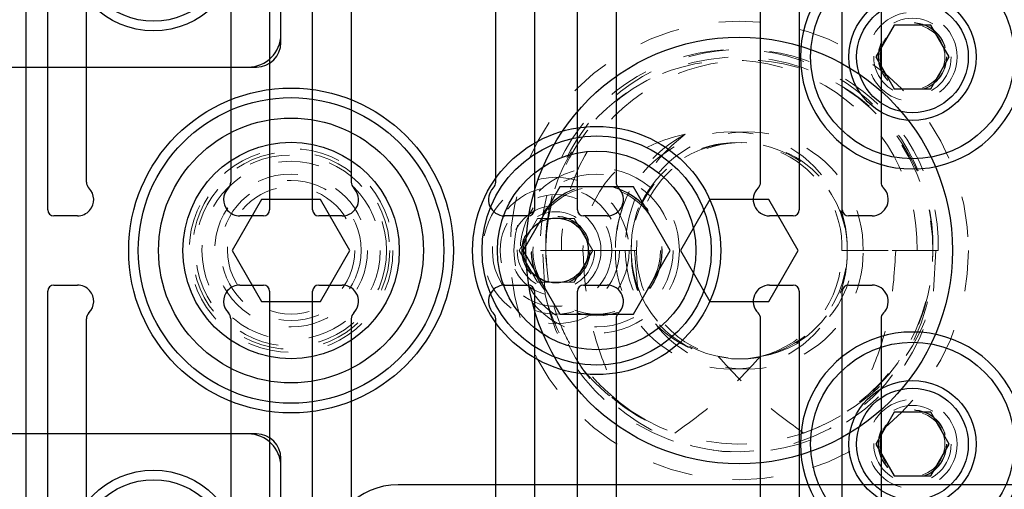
# Model space of a CAD drawing. Header units: inches. Extents: x 1802 to 2468, y -208 to -72.
# Tile 226 of 256: x 2002.97 to 2005.39, y -88.83 to -87.68. Entities that reach past the tile are written whole.
import ezdxf

# ---------------------------------------------------------------- set-up
doc = ezdxf.new("R2010")
doc.units = ezdxf.units.IN
doc.header["$LTSCALE"] = 0.5
doc.header["$MEASUREMENT"] = 0
doc.linetypes.add('HIDDEN', pattern=[0.225, 0.15, -0.075])
for name, color, linetype in [('APP-M-S', 30, 'Continuous'), ('APP-M-S2', 1, 'Continuous'), ('DIE-M-S', 8, 'Continuous'), ('DIE-M-S3', 8, 'Continuous'), ('DSS-M-S', 53, 'Continuous'), ('DST-M-S', 53, 'Continuous'), ('ST1-M-S', 193, 'Continuous'), ('ST2-M-S', 193, 'Continuous'), ('SVD-M-S', 8, 'Continuous'), ('SVE-M-S', 8, 'Continuous'), ('SVF-M-S', 8, 'Continuous')]:
    doc.layers.add(name, color=color, linetype=linetype)

msp = doc.modelspace()

# ---------------------------------------------------------------- hatches: boundary and pattern name
at = {"layer": 'APP-M-S2'}
h = msp.add_hatch(dxfattribs=at)
h.set_pattern_fill('ANSI31', color=256, scale=0.5, style=0)
h.set_pattern_definition([(45, (70.28118, 1e-14), (-0.0441941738, 0.0441941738), [])])
h.paths.add_polyline_path([(2008.18748, -86.7126, 1), (2008.18748, -86.5236, 1)])
h.paths.add_polyline_path([(2008.18748, -89.9626, 1), (2008.18748, -89.7736, 1)])
h.paths.add_polyline_path([(2007.48465, -89.42298), (2007.48465, -88.34298, 0.4142136), (2007.46965, -88.32798), (2007.41178, -88.32798, 0.6707333), (2007.38369, -88.39647, -0.2007469), (2007.38965, -88.41071), (2007.38965, -89.42298, 0.4142136), (2007.40465, -89.43798), (2007.46965, -89.43798, 0.4142136)])
h.paths.add_polyline_path([(2007.03532, -89.42298), (2007.03532, -88.41071, -0.2007469), (2007.04128, -88.39647, 0.6707333), (2007.01319, -88.32798), (2006.95532, -88.32798, 0.4142136), (2006.94032, -88.34298), (2006.94032, -89.42298, 0.4142136), (2006.95532, -89.43798), (2007.02032, -89.43798, 0.4142136)])
h.paths.add_polyline_path([(2006.83465, -88.14322), (2006.83465, -87.06322, 0.4142136), (2006.81965, -87.04822), (2006.75465, -87.04822, 0.4142136), (2006.73965, -87.06322), (2006.73965, -88.07549, -0.2007469), (2006.73369, -88.08974, 0.6707333), (2006.76178, -88.15822), (2006.81965, -88.15822, 0.4142136)])
h.paths.add_polyline_path([(2006.38532, -88.07549), (2006.38532, -87.06322, 0.4142136), (2006.37032, -87.04822), (2006.30532, -87.04822, 0.4142136), (2006.29032, -87.06322), (2006.29032, -88.14322, 0.4142136), (2006.30532, -88.15822), (2006.36319, -88.15822, 0.6707333), (2006.39128, -88.08974, -0.2007469)])
h.paths.add_polyline_path([(2005.49685, -89.73111), (2005.53511, -89.5553, 0.0536198), (2005.53965, -89.51311), (2005.53965, -89.4836, 0.4142136), (2005.51965, -89.4636), (2005.45465, -89.4636, 0.4142136), (2005.43965, -89.4786), (2005.43965, -89.51311, -0.0536198), (2005.4374, -89.53403), (2005.39914, -89.70985, -0.3527589), (2005.35105, -89.7486), (2005.17392, -89.7486, -0.3527589), (2005.12583, -89.70985), (2005.08757, -89.53403, -0.0536198), (2005.08532, -89.51311), (2005.08532, -89.4786, 0.4142136), (2005.07032, -89.4636), (2005.00532, -89.4636, 0.4142136), (2004.98532, -89.4836), (2004.98532, -89.51311, 0.0536198), (2004.98986, -89.5553), (2005.02812, -89.73111, 0.3527589), (2005.17392, -89.8486), (2005.35105, -89.8486, 0.3527589)])
h.paths.add_polyline_path([(2005.49685, -86.75509, 0.3527589), (2005.35105, -86.63761), (2005.17392, -86.63761, 0.3527589), (2005.02812, -86.75509), (2004.98986, -86.9309, 0.0536198), (2004.98532, -86.9731), (2004.98532, -87.00261, 0.4142136), (2005.00532, -87.02261), (2005.07032, -87.02261, 0.4142136), (2005.08532, -87.00761), (2005.08532, -86.9731, -0.0536198), (2005.08757, -86.95217), (2005.12583, -86.77636, -0.3527589), (2005.17392, -86.73761), (2005.35105, -86.73761, -0.3527589), (2005.39914, -86.77636), (2005.4374, -86.95217, -0.0536198), (2005.43965, -86.9731), (2005.43965, -87.00761, 0.4142136), (2005.45465, -87.02261), (2005.51965, -87.02261, 0.4142136), (2005.53965, -87.00261), (2005.53965, -86.9731, 0.0536198), (2005.53511, -86.9309)])

# ---------------------------------------------------------------- linework, layer by layer
at = {"layer": 'APP-M-S', "linetype": 'Continuous', "lineweight": 25}
for p, q in [((2003.04032, -88.14322), (2003.04032, -87.06322)), ((2003.13532, -88.07549), (2003.13532, -87.07746)), ((2003.48965, -87.07746), (2003.48965, -88.07549)), ((2003.58465, -87.06322), (2003.58465, -88.14322)), ((2003.69032, -88.14322), (2003.69032, -87.06322)), ((2003.78532, -87.0766), (2003.78532, -88.07549)), ((2004.13965, -88.07549), (2004.13965, -87.0766)), ((2004.23465, -87.06322), (2004.23465, -88.14322)), ((2004.34032, -88.14322), (2004.34032, -87.06322)), ((2004.43532, -87.0766), (2004.43532, -88.07549)), ((2004.78965, -88.07549), (2004.78965, -87.06322)), ((2004.88465, -87.06322), (2004.88465, -88.14322)), ((2004.99032, -88.14322), (2004.99032, -87.06322)), ((2005.08532, -87.06322), (2005.08532, -88.07549)), ((2003.11319, -88.15822), (2003.05532, -88.15822)), ((2003.56965, -88.15822), (2003.51178, -88.15822)), ((2003.76319, -88.15822), (2003.70532, -88.15822)), ((2004.21965, -88.15822), (2004.16178, -88.15822)), ((2004.41319, -88.15822), (2004.35532, -88.15822)), ((2004.86965, -88.15822), (2004.81178, -88.15822)), ((2005.06319, -88.15822), (2005.00532, -88.15822)), ((2003.05532, -88.32798), (2003.11319, -88.32798)), ((2003.51178, -88.32798), (2003.56965, -88.32798)), ((2003.70532, -88.32798), (2003.76319, -88.32798)), ((2004.16178, -88.32798), (2004.21965, -88.32798)), ((2004.35532, -88.32798), (2004.41319, -88.32798)), ((2004.81178, -88.32798), (2004.86965, -88.32798)), ((2005.00532, -88.32798), (2005.06319, -88.32798)), ((2003.04032, -89.42298), (2003.04032, -88.34298)), ((2003.58465, -88.34298), (2003.58465, -89.42298)), ((2003.69032, -89.42298), (2003.69032, -88.34298)), ((2004.23465, -88.34298), (2004.23465, -89.42298)), ((2004.34032, -89.42298), (2004.34032, -88.34298)), ((2004.88465, -88.34298), (2004.88465, -89.42298)), ((2004.99032, -89.42298), (2004.99032, -88.34298)), ((2003.13532, -89.40875), (2003.13532, -88.41071)), ((2003.48965, -88.41071), (2003.48965, -89.40875)), ((2003.78532, -88.41071), (2003.78532, -89.40961)), ((2004.13965, -89.40961), (2004.13965, -88.41071)), ((2004.43532, -88.41071), (2004.43532, -89.40961)), ((2004.78965, -89.42298), (2004.78965, -88.41071)), ((2005.08532, -88.41071), (2005.08532, -89.42298))]:
    msp.add_line(p, q, dxfattribs=at)
for centre, radius, start, end in [((2003.15532, -88.07549), 0.02, 180, 225.40429), ((2003.11319, -88.11822), 0.04, 318.59038, 45.40429), ((2003.51178, -88.11822), 0.04, 134.59571, 221.40962), ((2003.46965, -88.07549), 0.02, 314.59571, 0), ((2003.76319, -88.11822), 0.04, 270, 45.40429), ((2003.80532, -88.07549), 0.02, 180, 225.40429), ((2004.16178, -88.11822), 0.04, 134.59571, 270), ((2004.11965, -88.07549), 0.02, 314.59571, 0), ((2004.41319, -88.11822), 0.04, 270, 45.40429), ((2004.45532, -88.07549), 0.02, 180, 225.40429), ((2004.81178, -88.11822), 0.04, 134.59571, 270), ((2004.76965, -88.07549), 0.02, 314.59571, 0), ((2005.06319, -88.11822), 0.04, 270, 45.40429), ((2005.10532, -88.07549), 0.02, 180, 225.40429), ((2003.05532, -88.14322), 0.015, 180, 270), ((2003.11319, -88.11822), 0.04, 270, 318.59038), ((2003.51178, -88.11822), 0.04, 221.40962, 270), ((2003.56965, -88.14322), 0.015, 270, 0), ((2003.70532, -88.14322), 0.015, 180, 270), ((2004.21965, -88.14322), 0.015, 270, 0), ((2004.35532, -88.14322), 0.015, 180, 270), ((2004.86965, -88.14322), 0.015, 270, 0), ((2005.00532, -88.14322), 0.015, 180, 270), ((2003.05532, -88.34298), 0.015, 90, 180), ((2003.11319, -88.36798), 0.04, 41.40962, 90), ((2003.51178, -88.36798), 0.04, 90, 138.59038), ((2003.56965, -88.34298), 0.015, 0, 90), ((2003.70532, -88.34298), 0.015, 90, 180), ((2003.76319, -88.36798), 0.04, 314.59571, 90), ((2004.16178, -88.36798), 0.04, 90, 225.40429), ((2004.21965, -88.34298), 0.015, 0, 90), ((2004.35532, -88.34298), 0.015, 90, 180), ((2004.41319, -88.36798), 0.04, 314.59571, 90), ((2004.81178, -88.36798), 0.04, 90, 225.40429), ((2004.86965, -88.34298), 0.015, 0, 90), ((2005.00532, -88.34298), 0.015, 90, 180), ((2005.06319, -88.36798), 0.04, 314.59571, 90), ((2003.11319, -88.36798), 0.04, 314.59571, 41.40962), ((2003.51178, -88.36798), 0.04, 138.59038, 225.40429), ((2003.15532, -88.41071), 0.02, 134.59571, 180), ((2003.46965, -88.41071), 0.02, 0, 45.40429), ((2003.80532, -88.41071), 0.02, 134.59571, 180), ((2004.11965, -88.41071), 0.02, 0, 45.40429), ((2004.45532, -88.41071), 0.02, 134.59571, 180), ((2004.76965, -88.41071), 0.02, 0, 45.40429), ((2005.10532, -88.41071), 0.02, 134.59571, 180)]:
    msp.add_arc(centre, radius, start, end, dxfattribs=at)
at = {"layer": 'DIE-M-S', "linetype": 'Continuous', "lineweight": 25}
for p, q in [((2003.61248, -87.7331), (2003.61248, -86.5481)), ((2002.98748, -87.7931), (2003.55248, -87.7931)), ((2003.55248, -88.6931), (2002.98748, -88.6931)), ((2003.61248, -89.9381), (2003.61248, -88.7531))]:
    msp.add_line(p, q, dxfattribs=at)
at = {"layer": 'DIE-M-S', "linetype": 'HIDDEN', "lineweight": 18}
for centre, radius in [((2005.16248, -87.7681), 0.0795), ((2004.38748, -88.2431), 0.203), ((2005.16248, -88.7181), 0.0795)]:
    msp.add_circle(centre, radius, dxfattribs=at)
at = {"layer": 'DIE-M-S', "linetype": 'Continuous', "lineweight": 25}
msp.add_circle((2004.38748, -88.2431), 0.3045, dxfattribs=at)
for centre, radius, start, end in [((2005.16248, -87.7681), 0.275, 133.34176, 46.65824), ((2003.55248, -87.7331), 0.06, 270, 0), ((2005.16248, -88.7181), 0.275, 313.34176, 226.65824), ((2003.55248, -88.7531), 0.06, 0, 90)]:
    msp.add_arc(centre, radius, start, end, dxfattribs=at)
at = {"layer": 'DIE-M-S3', "linetype": 'Continuous', "lineweight": 25}
for p, q in [((2002.98748, -87.7931), (2002.98748, -86.4431)), ((2003.61248, -87.7131), (2003.61248, -86.5681)), ((2002.23748, -87.7931), (2002.98748, -87.7931)), ((2002.98748, -87.7931), (2003.53248, -87.7931)), ((2002.98748, -88.6931), (2002.23748, -88.6931)), ((2003.53248, -88.6931), (2002.98748, -88.6931)), ((2002.98748, -90.0431), (2002.98748, -88.6931)), ((2003.61248, -89.9181), (2003.61248, -88.7731))]:
    msp.add_line(p, q, dxfattribs=at)
for centre in [(2003.29998, -87.4931), (2003.29998, -88.9931)]:
    msp.add_circle(centre, 0.211, dxfattribs=at)
for centre, start, end in [((2003.53248, -87.7131), 270, 0), ((2003.53248, -88.7731), 0, 90)]:
    msp.add_arc(centre, 0.08, start, end, dxfattribs=at)
at = {"layer": 'DSS-M-S', "linetype": 'HIDDEN', "lineweight": 18}
msp.add_circle((2004.38748, -88.2431), 0.15625, dxfattribs=at)
at = {"layer": 'DST-M-S', "linetype": 'Continuous', "lineweight": 25}
for centre, radius in [((2004.73748, -88.2431), 0.52345), ((2003.63748, -88.2431), 0.3985), ((2003.63748, -88.2431), 0.2655)]:
    msp.add_circle(centre, radius, dxfattribs=at)
at = {"layer": 'ST1-M-S', "linetype": 'Continuous', "lineweight": 25}
msp.add_line((2005.64998, -88.8181), (2003.89998, -88.8181), dxfattribs=at)
at = {"layer": 'ST1-M-S', "linetype": 'HIDDEN', "lineweight": 18}
for centre, radius in [((2003.63748, -88.2431), 0.21875), ((2004.28748, -88.2431), 0.1795), ((2003.63748, -88.2431), 0.15625), ((2004.28748, -88.2431), 0.1105)]:
    msp.add_circle(centre, radius, dxfattribs=at)
at = {"layer": 'ST1-M-S', "linetype": 'Continuous', "lineweight": 25}
msp.add_circle((2004.28748, -88.2431), 0.0795, dxfattribs=at)
msp.add_arc((2003.89998, -88.9931), 0.175, 90, 180, dxfattribs=at)
at = {"layer": 'ST2-M-S', "linetype": 'Continuous', "lineweight": 25}
msp.add_line((2002.98748, -89.2431), (2002.98748, -87.2431), dxfattribs=at)
at = {"layer": 'SVD-M-S', "linetype": 'Continuous', "lineweight": 25}
for p, q in [((2005.11738, -87.68998), (2005.07227, -87.7681)), ((2005.20759, -87.68998), (2005.11738, -87.68998)), ((2005.25269, -87.7681), (2005.20759, -87.68998)), ((2005.07227, -87.7681), (2005.11738, -87.84623)), ((2005.20759, -87.84623), (2005.25269, -87.7681)), ((2005.11738, -87.84623), (2005.20759, -87.84623)), ((2004.29742, -88.0871), (2004.20735, -88.2431)), ((2004.47755, -88.0871), (2004.29742, -88.0871)), ((2004.56762, -88.2431), (2004.47755, -88.0871)), ((2004.20735, -88.2431), (2004.29742, -88.3991)), ((2004.47755, -88.3991), (2004.56762, -88.2431)), ((2004.29742, -88.3991), (2004.47755, -88.3991)), ((2005.11738, -88.63998), (2005.07227, -88.7181)), ((2005.20759, -88.63998), (2005.11738, -88.63998)), ((2005.25269, -88.7181), (2005.20759, -88.63998)), ((2005.07227, -88.7181), (2005.11738, -88.79623)), ((2005.20759, -88.79623), (2005.25269, -88.7181)), ((2005.11738, -88.79623), (2005.20759, -88.79623))]:
    msp.add_line(p, q, dxfattribs=at)
for centre, radius in [((2003.29998, -87.4931), 0.1875), ((2005.16248, -87.7681), 0.25), ((2005.16248, -87.7681), 0.156), ((2005.16248, -87.7681), 0.137), ((2004.38748, -88.2431), 0.28125), ((2004.38748, -88.2431), 0.24375), ((2005.16248, -88.7181), 0.25), ((2005.16248, -88.7181), 0.156), ((2005.16248, -88.7181), 0.137), ((2003.29998, -88.9931), 0.1875)]:
    msp.add_circle(centre, radius, dxfattribs=at)
at = {"layer": 'SVD-M-S', "linetype": 'HIDDEN', "lineweight": 18}
for centre, radius in [((2005.16248, -87.7681), 0.10938), ((2005.16248, -87.7681), 0.095), ((2005.16248, -87.7681), 0.08397), ((2005.16248, -87.7681), 0.0837), ((2005.16248, -87.7681), 0.08318), ((2004.38748, -88.2431), 0.1875), ((2004.38748, -88.2431), 0.16072), ((2004.38748, -88.2431), 0.16045), ((2004.38748, -88.2431), 0.15993), ((2005.16248, -88.7181), 0.10938), ((2005.16248, -88.7181), 0.095), ((2005.16248, -88.7181), 0.08397), ((2005.16248, -88.7181), 0.0837), ((2005.16248, -88.7181), 0.08318)]:
    msp.add_circle(centre, radius, dxfattribs=at)
at = {"layer": 'SVE-M-S', "linetype": 'Continuous', "lineweight": 25}
for p, q in [((2003.56531, -88.1181), (2003.49315, -88.2431)), ((2003.70965, -88.1181), (2003.56531, -88.1181)), ((2003.78182, -88.2431), (2003.70965, -88.1181)), ((2003.49315, -88.2431), (2003.56531, -88.3681)), ((2003.70965, -88.3681), (2003.78182, -88.2431)), ((2003.56531, -88.3681), (2003.70965, -88.3681))]:
    msp.add_line(p, q, dxfattribs=at)
at = {"layer": 'SVE-M-S', "linetype": 'HIDDEN', "lineweight": 18}
for p, q in [((2004.19727, -88.2431), (2004.24238, -88.16498)), ((2004.24238, -88.16498), (2004.33259, -88.16498)), ((2004.33259, -88.16498), (2004.37769, -88.2431)), ((2004.24238, -88.32123), (2004.19727, -88.2431)), ((2004.37769, -88.2431), (2004.33259, -88.32123)), ((2004.33259, -88.32123), (2004.24238, -88.32123))]:
    msp.add_line(p, q, dxfattribs=at)
at = {"layer": 'SVE-M-S', "linetype": 'Continuous', "lineweight": 25}
for radius in [0.375, 0.325]:
    msp.add_circle((2003.63748, -88.2431), radius, dxfattribs=at)
at = {"layer": 'SVE-M-S', "linetype": 'HIDDEN', "lineweight": 18}
for centre, radius in [((2003.63748, -88.2431), 0.25), ((2003.63748, -88.2431), 0.24219), ((2003.63748, -88.2431), 0.23438), ((2003.63748, -88.2431), 0.1875), ((2003.63748, -88.2431), 0.17188), ((2004.28748, -88.2431), 0.156), ((2004.28748, -88.2431), 0.137), ((2004.28748, -88.2431), 0.095), ((2004.28748, -88.2431), 0.08397), ((2004.28748, -88.2431), 0.0837), ((2004.28748, -88.2431), 0.08318)]:
    msp.add_circle(centre, radius, dxfattribs=at)
at = {"layer": 'SVF-M-S', "linetype": 'Continuous', "lineweight": 25}
for p, q in [((2004.66531, -88.1181), (2004.59315, -88.2431)), ((2004.80965, -88.1181), (2004.66531, -88.1181)), ((2004.88182, -88.2431), (2004.80965, -88.1181)), ((2004.59315, -88.2431), (2004.66531, -88.3681)), ((2004.80965, -88.3681), (2004.88182, -88.2431)), ((2004.66531, -88.3681), (2004.80965, -88.3681))]:
    msp.add_line(p, q, dxfattribs=at)
at = {"layer": 'SVF-M-S', "linetype": 'HIDDEN', "lineweight": 18}
for p, q in [((2004.24945, -88.2431), (2004.25487, -88.2431)), ((2004.25487, -88.2431), (2004.26248, -88.2431)), ((2004.26105, -88.35156), (2004.25487, -88.2431)), ((2004.26248, -88.2431), (2004.43373, -88.2431)), ((2004.2628, -88.26031), (2004.26248, -88.2431)), ((2004.43373, -88.2431), (2004.35369, -88.2431)), ((2004.43373, -88.2431), (2004.45763, -88.2431)), ((2004.43373, -88.2431), (2004.47248, -88.2431)), ((2004.47248, -88.2431), (2004.48009, -88.2431)), ((2004.48009, -88.2431), (2004.48733, -88.33055)), ((2004.48009, -88.2431), (2004.48552, -88.2431)), ((2004.98945, -88.2431), (2005.17373, -88.2431)), ((2005.21248, -88.2431), (2005.00248, -88.2431)), ((2005.00248, -88.2431), (2005.21248, -88.2431)), ((2005.17373, -88.2431), (2005.22552, -88.2431)), ((2005.22009, -88.2431), (2005.21391, -88.35156)), ((2004.26907, -88.3219), (2004.2628, -88.26031)), ((2004.47248, -88.63731), (2004.44242, -88.61534))]:
    msp.add_line(p, q, dxfattribs=at)
msp.add_circle((2004.73748, -88.2431), 0.5625, dxfattribs=at)
at = {"layer": 'SVF-M-S', "linetype": 'Continuous', "lineweight": 25}
msp.add_circle((2004.73748, -88.2431), 0.52345, dxfattribs=at)
at = {"layer": 'SVF-M-S', "linetype": 'HIDDEN', "lineweight": 18}
for centre, radius, start, end in [((2004.73097, -88.23151), 0.48166, 358.62082, 181.37918), ((2004.744, -88.23151), 0.48166, 358.62082, 181.37918), ((2004.71811, -88.23213), 0.45575, 358.62082, 181.37918), ((2004.73748, -88.2431), 0.475, 236.08967, 180), ((2004.75686, -88.23213), 0.45575, 358.62082, 181.37918), ((2004.71811, -88.23637), 0.28446, 358.6441, 181.3559), ((2004.75686, -88.23637), 0.28446, 358.6441, 181.3559), ((2004.7533, -88.24096), 0.31958, 117.65377, 180.38339), ((2004.73748, -88.2431), 0.265, 199.26791, 180), ((2004.73097, -88.23679), 0.25856, 358.60069, 181.39931), ((2004.744, -88.23679), 0.25856, 358.60069, 181.39931), ((2004.73213, -88.25661), 0.48055, 191.39562, 1.61091), ((2004.71811, -88.24983), 0.28446, 178.6441, 1.3559), ((2004.75686, -88.24983), 0.28446, 178.6441, 1.3559), ((2004.73311, -88.24843), 0.26069, 178.82772, 282.52015), ((2004.73748, -88.2431), 0.265, 180, 199.26791), ((2004.75062, -88.24597), 0.26511, 179.38016, 255.74629), ((2004.74185, -88.24843), 0.26069, 257.47985, 1.17228), ((2004.72435, -88.24597), 0.26511, 284.25371, 0.61984), ((2004.74365, -88.24746), 0.46886, 288.87727, 0.53304), ((2004.74503, -88.26102), 0.47755, 206.39965, 349.07072), ((2004.72159, -88.26172), 0.45225, 228.92707, 251.70514)]:
    msp.add_arc(centre, radius, start, end, dxfattribs=at)
for centre, major_axis, ratio, start_param, end_param in [((2004.66575, -88.2431), (-0.31206, 0), 0.9318009, 4.9084034, 6.2831853), ((2004.843, -88.2431), (0.38537, 0), 0.9410518, 2.2365539, 3.1415927), ((2004.73006, -88.2431), (-0.27243, 0), 0.966834, 0, 1.4059114), ((2004.74491, -88.2431), (0.27243, 0), 0.966834, 4.8772739, 6.2831853), ((2004.73016, -88.2431), (-0.48233, 0), 0.966834, 0.2347238, 1.0072023), ((2004.74481, -88.2431), (0.48233, 0), 0.966834, 5.275983, 6.0484615)]:
    msp.add_ellipse(centre, major_axis=major_axis, ratio=ratio, start_param=start_param, end_param=end_param, dxfattribs=at)
for points, knots in [([(2004.45049, -88.6216), (2004.43028, -88.60468), (2004.38927, -88.57036), (2004.33967, -88.50665), (2004.30069, -88.43519), (2004.26969, -88.34747), (2004.26513, -88.28147), (2004.26248, -88.2431)], [0, 0, 0, 0, 0.1825208, 0.3703479, 0.5521776, 0.7396236, 1, 1, 1, 1]), ([(2004.35369, -88.2431), (2004.35651, -88.29152), (2004.36171, -88.38102), (2004.39769, -88.50836), (2004.43277, -88.58359), (2004.45049, -88.6216)], [0, 0, 0, 0, 0.3683479, 0.680906, 1, 1, 1, 1]), ([(2005.12128, -88.2431), (2005.11846, -88.29152), (2005.11325, -88.38102), (2005.07727, -88.50836), (2005.0422, -88.58359), (2005.02448, -88.6216)], [0, 0, 0, 0, 0.3683479, 0.680906, 1, 1, 1, 1]), ([(2004.57963, -88.6911), (2004.61436, -88.66574), (2004.6906, -88.61006), (2004.75472, -88.54069), (2004.78963, -88.50292)], [0, 0, 0, 0, 0.4555585, 1, 1, 1, 1]), ([(2004.89534, -88.6911), (2004.86061, -88.66574), (2004.78436, -88.61006), (2004.72025, -88.54069), (2004.68534, -88.50292)], [0, 0, 0, 0, 0.4555585, 1, 1, 1, 1])]:
    msp.add_open_spline(points, degree=3, knots=knots, dxfattribs=at)

doc.saveas('drawing.dxf')
